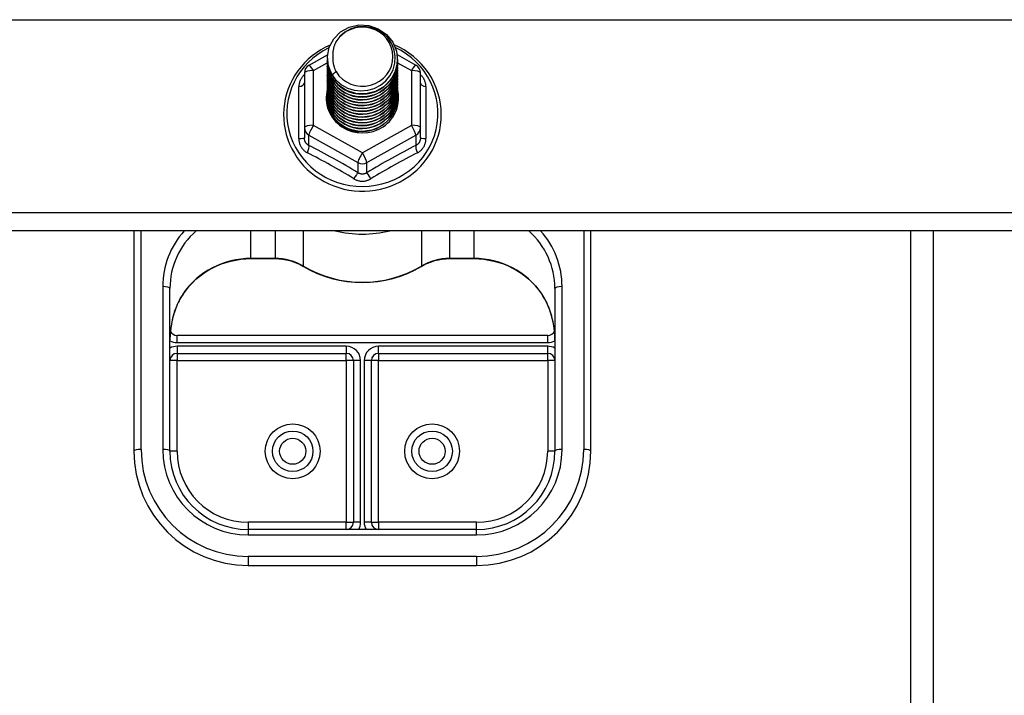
# Model space of a CAD drawing. Header units: inches. Extents: x 48.1 to 120.1, y 31.5 to 55.7.
# Tile 68 of 82: x 111.1 to 115.4, y 44.2 to 47.1. Entities that reach past the tile are written whole.
import ezdxf

# ---------------------------------------------------------------- set-up
doc = ezdxf.new("R2010")
doc.units = ezdxf.units.IN
doc.header["$MEASUREMENT"] = 0
doc.layers.add('Visible Edges(ANSI)', color=7, linetype='Continuous', lineweight=25)
doc.layers.add('Visible Tangent Edges(ANSI)', color=7, linetype='Continuous', lineweight=25)

msp = doc.modelspace()

# ---------------------------------------------------------------- linework, layer by layer
at = {"layer": 'Visible Edges(ANSI)'}
for p, q in [((112.3201, 46.9113), (112.401, 46.9565)), ((112.4003, 46.9415), (112.4003, 46.9419)), ((112.7058, 46.9569), (112.7876, 46.9113)), ((112.7074, 46.9352), (112.7074, 46.9356)), ((112.4003, 46.9289), (112.4003, 46.9293)), ((112.4003, 46.9164), (112.4003, 46.9168)), ((112.4003, 46.9038), (112.4003, 46.9043)), ((112.4003, 46.8913), (112.4003, 46.8917)), ((112.7074, 46.9227), (112.7074, 46.9231)), ((112.7074, 46.9101), (112.7074, 46.9105)), ((112.7074, 46.8976), (112.7074, 46.898)), ((112.2999, 46.8769), (112.2999, 46.6373)), ((112.4003, 46.8788), (112.4003, 46.8792)), ((112.4003, 46.8662), (112.4003, 46.8666)), ((112.4003, 46.8537), (112.4003, 46.8541)), ((112.7074, 46.885), (112.7074, 46.8854)), ((112.7074, 46.8725), (112.7074, 46.8729)), ((112.7074, 46.86), (112.7074, 46.8604)), ((112.7074, 46.8474), (112.7074, 46.8478)), ((112.8078, 46.6373), (112.8078, 46.8769)), ((112.4003, 46.8412), (112.4003, 46.8416)), ((112.4003, 46.8286), (112.4003, 46.829)), ((112.4003, 46.8161), (112.4003, 46.8165)), ((112.4003, 46.8035), (112.4003, 46.8039)), ((112.7074, 46.8349), (112.7074, 46.8353)), ((112.7074, 46.8223), (112.7074, 46.8228)), ((112.7074, 46.8098), (112.7074, 46.8102)), ((112.4003, 46.791), (112.4003, 46.7914)), ((112.4003, 46.7785), (112.4003, 46.7789)), ((112.4003, 46.7659), (112.4003, 46.7663)), ((112.7074, 46.7973), (112.7074, 46.7977)), ((112.7074, 46.7847), (112.7074, 46.7851)), ((112.7074, 46.7722), (112.7074, 46.7726)), ((112.2999, 46.6373), (112.2999, 46.5925)), ((112.8078, 46.5925), (112.8078, 46.6373)), ((112.5351, 46.6214), (112.5341, 46.6158)), ((118.5538, 46.1854), (64.5538, 46.1854)), ((111.5538, 46.1854), (111.5538, 45.22)), ((113.5538, 45.22), (113.5538, 46.1854)), ((115.0538, 42.0855), (115.0538, 46.1854)), ((112.0656, 46.0635), (112.1717, 46.0635)), ((112.9359, 46.0635), (113.042, 46.0635)), ((111.7113, 45.22), (111.7113, 45.9332)), ((113.3963, 45.9332), (113.3963, 45.22)), ((113.3649, 45.7274), (111.7428, 45.7274)), ((111.7428, 45.6486), (112.483, 45.6486)), ((112.6247, 45.6486), (113.3649, 45.6486)), ((112.5145, 45.6171), (112.5145, 44.909)), ((112.5932, 44.909), (112.5932, 45.6171)), ((113.0538, 44.8775), (112.0538, 44.8775)), ((112.0538, 44.72), (113.0538, 44.72))]:
    msp.add_line(p, q, dxfattribs=at)
at = {"layer": 'Visible Edges(ANSI)', "flags": 128}
for points in [[(112.4212, 46.8681), (112.4048, 46.9067), (112.4004, 46.9482), (112.4085, 46.9891), (112.4283, 47.0262), (112.4584, 47.0564), (112.4961, 47.0771), (112.5385, 47.0867), (112.5821, 47.0843), (112.6235, 47.0701), (112.6592, 47.0452), (112.6864, 47.0116), (112.7029, 46.9718), (112.7072, 46.9292), (112.6992, 46.8871), (112.6794, 46.8489), (112.6494, 46.8176), (112.6117, 46.7957), (112.5693, 46.7849), (112.5256, 46.7861), (112.4843, 46.7992), (112.4485, 46.8229), (112.4213, 46.8554), (112.4048, 46.8939), (112.4004, 46.9354)], [(112.4398, 46.8435), (112.4626, 46.8247), (112.4887, 46.8105), (112.5173, 46.8016), (112.5472, 46.7984), (112.5771, 46.801), (112.606, 46.8093), (112.6326, 46.8231), (112.6558, 46.8418), (112.6746, 46.8646), (112.6883, 46.8907), (112.6961, 46.919), (112.6978, 46.9482), (112.6933, 46.9771), (112.6826, 47.0045), (112.6663, 47.0291), (112.6451, 47.0498), (112.6198, 47.0657), (112.5917, 47.076), (112.5619, 47.0802), (112.532, 47.0782), (112.5033, 47.0699), (112.4773, 47.0557), (112.4551, 47.0364), (112.438, 47.0128)], [(112.4124, 46.9989), (112.3917, 46.989), (112.3716, 46.9778), (112.3524, 46.9654), (112.3341, 46.9517), (112.3168, 46.9369), (112.3005, 46.9209), (112.2854, 46.904), (112.2715, 46.8861), (112.2588, 46.8673), (112.2474, 46.8477), (112.2375, 46.8274), (112.2289, 46.8065), (112.2218, 46.7852), (112.2162, 46.7633), (112.2122, 46.7412), (112.2097, 46.7189), (112.2087, 46.6964), (112.2093, 46.6739), (112.2114, 46.6515), (112.2151, 46.6293), (112.2203, 46.6074), (112.227, 46.5859), (112.2352, 46.5649), (112.2448, 46.5445), (112.2559, 46.5247), (112.2682, 46.5057), (112.2818, 46.4876), (112.2967, 46.4704), (112.3127, 46.4542), (112.3297, 46.4391), (112.3478, 46.4251), (112.3668, 46.4124), (112.3866, 46.4009), (112.4072, 46.3907), (112.4284, 46.3819), (112.4502, 46.3744), (112.4724, 46.3684), (112.495, 46.3639), (112.5179, 46.3608), (112.5409, 46.3592), (112.5639, 46.3591), (112.587, 46.3605), (112.6098, 46.3634), (112.6325, 46.3678), (112.6547, 46.3736), (112.6766, 46.3808), (112.6979, 46.3895), (112.7185, 46.3995), (112.7384, 46.4109), (112.7575, 46.4235), (112.7757, 46.4373), (112.7929, 46.4523), (112.8091, 46.4683), (112.8241, 46.4854), (112.8378, 46.5034), (112.8504, 46.5223), (112.8615, 46.542), (112.8713, 46.5623), (112.8797, 46.5833), (112.8866, 46.6047), (112.892, 46.6266), (112.8959, 46.6488), (112.8982, 46.6711), (112.899, 46.6936)], [(112.438, 47.0128), (112.4367, 47.0103), (112.4355, 47.0077), (112.4343, 47.0052), (112.4332, 47.0026), (112.4322, 47), (112.4312, 46.9973), (112.4303, 46.9947), (112.4294, 46.992), (112.4286, 46.9893), (112.4279, 46.9866), (112.4272, 46.9838), (112.4266, 46.9811), (112.426, 46.9783), (112.4255, 46.9756), (112.4251, 46.9728), (112.4247, 46.97), (112.4244, 46.9672), (112.4242, 46.9644), (112.424, 46.9616), (112.4239, 46.9588), (112.4238, 46.956), (112.4239, 46.9532), (112.424, 46.9504), (112.4241, 46.9476)], [(112.899, 46.6936), (112.8981, 46.7178), (112.8954, 46.7419), (112.8909, 46.7658), (112.8846, 46.7892), (112.8766, 46.8122), (112.8669, 46.8345), (112.8556, 46.8561), (112.8427, 46.8768), (112.8283, 46.8965), (112.8124, 46.9152), (112.7953, 46.9327), (112.7768, 46.949), (112.7573, 46.964), (112.7366, 46.9775), (112.715, 46.9895), (112.6926, 47)], [(112.4003, 46.9415), (112.4004, 46.937), (112.4006, 46.9325), (112.4009, 46.928), (112.4014, 46.9236), (112.4021, 46.9192), (112.4029, 46.9147), (112.4038, 46.9104), (112.4049, 46.906), (112.4061, 46.9017), (112.4074, 46.8974), (112.4089, 46.8931), (112.4105, 46.8889), (112.4123, 46.8848), (112.4141, 46.8807), (112.4162, 46.8766), (112.4183, 46.8727), (112.4206, 46.8688), (112.423, 46.8649), (112.4255, 46.8611), (112.4281, 46.8574), (112.4309, 46.8538), (112.4337, 46.8503), (112.4367, 46.8468), (112.4398, 46.8435)], [(112.4003, 46.9289), (112.4016, 46.9098), (112.4055, 46.891), (112.412, 46.8729), (112.4209, 46.8557), (112.432, 46.8398), (112.4453, 46.8255), (112.4604, 46.813), (112.4771, 46.8024), (112.4951, 46.7941), (112.5141, 46.7881), (112.5338, 46.7846), (112.5538, 46.7836), (112.5739, 46.7851), (112.5936, 46.7892), (112.6126, 46.7957), (112.6306, 46.8045), (112.6473, 46.8156), (112.6624, 46.8286), (112.6756, 46.8435), (112.6868, 46.8599), (112.6957, 46.8776), (112.7021, 46.8962), (112.7061, 46.9155), (112.7074, 46.9352)], [(112.4241, 46.9476), (112.424, 46.9448), (112.4239, 46.942), (112.4239, 46.9392), (112.424, 46.9364), (112.4241, 46.9336), (112.4243, 46.9308), (112.4245, 46.928), (112.4248, 46.9252), (112.4252, 46.9225), (112.4257, 46.9197), (112.4262, 46.9169), (112.4267, 46.9142), (112.4274, 46.9114), (112.4281, 46.9087), (112.4288, 46.906), (112.4296, 46.9033), (112.4305, 46.9006), (112.4315, 46.898), (112.4325, 46.8953), (112.4335, 46.8927), (112.4346, 46.8901), (112.4358, 46.8876), (112.437, 46.885), (112.4383, 46.8825)], [(112.4003, 46.9164), (112.4016, 46.8973), (112.4055, 46.8785), (112.412, 46.8603), (112.4209, 46.8432), (112.432, 46.8273), (112.4453, 46.813), (112.4604, 46.8004), (112.4771, 46.7899), (112.4951, 46.7816), (112.5141, 46.7756), (112.5338, 46.772), (112.5538, 46.771), (112.5739, 46.7726), (112.5936, 46.7766), (112.6126, 46.7831), (112.6306, 46.792), (112.6473, 46.803), (112.6624, 46.8161), (112.6756, 46.831), (112.6868, 46.8474), (112.6957, 46.865), (112.7021, 46.8837), (112.7061, 46.903), (112.7074, 46.9227)], [(112.4003, 46.9038), (112.4016, 46.8847), (112.4055, 46.8659), (112.412, 46.8478), (112.4209, 46.8306), (112.432, 46.8148), (112.4453, 46.8004), (112.4604, 46.7879), (112.4771, 46.7773), (112.4951, 46.769), (112.5141, 46.763), (112.5338, 46.7595), (112.5538, 46.7585), (112.5739, 46.76), (112.5936, 46.7641), (112.6126, 46.7706), (112.6306, 46.7794), (112.6473, 46.7905), (112.6624, 46.8036), (112.6756, 46.8184), (112.6868, 46.8348), (112.6957, 46.8525), (112.7021, 46.8712), (112.7061, 46.8905), (112.7074, 46.9101)], [(112.4003, 46.8913), (112.4016, 46.8722), (112.4055, 46.8534), (112.412, 46.8353), (112.4209, 46.8181), (112.432, 46.8022), (112.4453, 46.7879), (112.4604, 46.7753), (112.4771, 46.7648), (112.4951, 46.7565), (112.5141, 46.7505), (112.5338, 46.747), (112.5538, 46.746), (112.5739, 46.7475), (112.5936, 46.7515), (112.6126, 46.758), (112.6306, 46.7669), (112.6473, 46.778), (112.6624, 46.791), (112.6756, 46.8059), (112.6868, 46.8223), (112.6957, 46.84), (112.7021, 46.8586), (112.7061, 46.8779), (112.7074, 46.8976)], [(112.7072, 46.9291), (112.7067, 46.9089), (112.7034, 46.889), (112.6974, 46.8697), (112.6888, 46.8513), (112.6778, 46.8342), (112.6645, 46.8187), (112.6493, 46.805), (112.6323, 46.7934), (112.614, 46.7841), (112.5945, 46.7773), (112.5743, 46.773), (112.5537, 46.7715), (112.5332, 46.7725), (112.513, 46.7763), (112.4935, 46.7826), (112.4752, 46.7913), (112.4582, 46.8024), (112.443, 46.8156), (112.4298, 46.8306), (112.4188, 46.8471), (112.4102, 46.865), (112.4042, 46.8838), (112.4009, 46.9032), (112.4004, 46.9229)], [(112.7072, 46.9166), (112.7067, 46.8964), (112.7034, 46.8765), (112.6974, 46.8571), (112.6888, 46.8388), (112.6778, 46.8216), (112.6645, 46.8061), (112.6493, 46.7924), (112.6323, 46.7809), (112.614, 46.7716), (112.5945, 46.7648), (112.5743, 46.7605), (112.5537, 46.7589), (112.5332, 46.76), (112.513, 46.7637), (112.4935, 46.77), (112.4752, 46.7788), (112.4582, 46.7899), (112.443, 46.803), (112.4298, 46.818), (112.4188, 46.8346), (112.4102, 46.8525), (112.4042, 46.8713), (112.4009, 46.8907), (112.4004, 46.9103)], [(112.7072, 46.904), (112.7067, 46.8839), (112.7034, 46.8639), (112.6974, 46.8446), (112.6888, 46.8262), (112.6778, 46.8091), (112.6645, 46.7936), (112.6493, 46.7799), (112.6323, 46.7683), (112.614, 46.759), (112.5945, 46.7522), (112.5743, 46.748), (112.5537, 46.7464), (112.5332, 46.7475), (112.513, 46.7512), (112.4935, 46.7575), (112.4752, 46.7663), (112.4582, 46.7773), (112.443, 46.7905), (112.4298, 46.8055), (112.4188, 46.8221), (112.4102, 46.8399), (112.4042, 46.8587), (112.4009, 46.8781), (112.4004, 46.8978)], [(112.7072, 46.8915), (112.7067, 46.8713), (112.7034, 46.8514), (112.6974, 46.8321), (112.6888, 46.8137), (112.6778, 46.7966), (112.6645, 46.781), (112.6493, 46.7674), (112.6323, 46.7558), (112.614, 46.7465), (112.5945, 46.7397), (112.5743, 46.7354), (112.5537, 46.7338), (112.5332, 46.7349), (112.513, 46.7386), (112.4935, 46.745), (112.4752, 46.7537), (112.4582, 46.7648), (112.443, 46.7779), (112.4298, 46.7929), (112.4188, 46.8095), (112.4102, 46.8274), (112.4042, 46.8462), (112.4009, 46.8656), (112.4004, 46.8852)], [(112.4003, 46.8788), (112.4016, 46.8596), (112.4055, 46.8409), (112.412, 46.8227), (112.4209, 46.8056), (112.432, 46.7897), (112.4453, 46.7753), (112.4604, 46.7628), (112.4771, 46.7523), (112.4951, 46.7439), (112.5141, 46.738), (112.5338, 46.7344), (112.5538, 46.7334), (112.5739, 46.735), (112.5936, 46.739), (112.6126, 46.7455), (112.6306, 46.7544), (112.6473, 46.7654), (112.6624, 46.7785), (112.6756, 46.7933), (112.6868, 46.8098), (112.6957, 46.8274), (112.7021, 46.8461), (112.7061, 46.8654), (112.7074, 46.885)], [(112.4003, 46.8662), (112.4016, 46.8471), (112.4055, 46.8283), (112.412, 46.8102), (112.4209, 46.793), (112.432, 46.7771), (112.4453, 46.7628), (112.4604, 46.7503), (112.4771, 46.7397), (112.4951, 46.7314), (112.5141, 46.7254), (112.5338, 46.7219), (112.5538, 46.7209), (112.5739, 46.7224), (112.5936, 46.7265), (112.6126, 46.733), (112.6306, 46.7418), (112.6473, 46.7529), (112.6624, 46.7659), (112.6756, 46.7808), (112.6868, 46.7972), (112.6957, 46.8149), (112.7021, 46.8335), (112.7061, 46.8529), (112.7074, 46.8725)], [(112.4003, 46.8537), (112.4016, 46.8346), (112.4055, 46.8158), (112.412, 46.7977), (112.4209, 46.7805), (112.432, 46.7646), (112.4453, 46.7503), (112.4604, 46.7377), (112.4771, 46.7272), (112.4951, 46.7189), (112.5141, 46.7129), (112.5338, 46.7094), (112.5538, 46.7083), (112.5739, 46.7099), (112.5936, 46.7139), (112.6126, 46.7204), (112.6306, 46.7293), (112.6473, 46.7403), (112.6624, 46.7534), (112.6756, 46.7683), (112.6868, 46.7847), (112.6957, 46.8024), (112.7021, 46.821), (112.7061, 46.8403), (112.7074, 46.86)], [(112.4003, 46.8412), (112.4016, 46.822), (112.4055, 46.8032), (112.412, 46.7851), (112.4209, 46.768), (112.432, 46.7521), (112.4453, 46.7377), (112.4604, 46.7252), (112.4771, 46.7147), (112.4951, 46.7063), (112.5141, 46.7003), (112.5338, 46.6968), (112.5538, 46.6958), (112.5739, 46.6973), (112.5936, 46.7014), (112.6126, 46.7079), (112.6306, 46.7167), (112.6473, 46.7278), (112.6624, 46.7409), (112.6756, 46.7557), (112.6868, 46.7721), (112.6957, 46.7898), (112.7021, 46.8085), (112.7061, 46.8278), (112.7074, 46.8474)], [(112.7072, 46.879), (112.7067, 46.8588), (112.7034, 46.8388), (112.6974, 46.8195), (112.6888, 46.8011), (112.6778, 46.784), (112.6645, 46.7685), (112.6493, 46.7548), (112.6323, 46.7432), (112.614, 46.734), (112.5945, 46.7271), (112.5743, 46.7229), (112.5537, 46.7213), (112.5332, 46.7224), (112.513, 46.7261), (112.4935, 46.7324), (112.4752, 46.7412), (112.4582, 46.7522), (112.443, 46.7654), (112.4298, 46.7804), (112.4188, 46.797), (112.4102, 46.8148), (112.4042, 46.8336), (112.4009, 46.8531), (112.4004, 46.8727)], [(112.7072, 46.8664), (112.7067, 46.8462), (112.7034, 46.8263), (112.6974, 46.807), (112.6888, 46.7886), (112.6778, 46.7715), (112.6645, 46.756), (112.6493, 46.7423), (112.6323, 46.7307), (112.614, 46.7214), (112.5945, 46.7146), (112.5743, 46.7104), (112.5537, 46.7088), (112.5332, 46.7098), (112.513, 46.7136), (112.4935, 46.7199), (112.4752, 46.7286), (112.4582, 46.7397), (112.443, 46.7529), (112.4298, 46.7679), (112.4188, 46.7845), (112.4102, 46.8023), (112.4042, 46.8211), (112.4009, 46.8405), (112.4004, 46.8602)], [(112.7072, 46.8539), (112.7067, 46.8337), (112.7034, 46.8138), (112.6974, 46.7944), (112.6888, 46.7761), (112.6778, 46.759), (112.6645, 46.7434), (112.6493, 46.7297), (112.6323, 46.7182), (112.614, 46.7089), (112.5945, 46.7021), (112.5743, 46.6978), (112.5537, 46.6962), (112.5332, 46.6973), (112.513, 46.701), (112.4935, 46.7073), (112.4752, 46.7161), (112.4582, 46.7272), (112.443, 46.7403), (112.4298, 46.7553), (112.4188, 46.7719), (112.4102, 46.7898), (112.4042, 46.8086), (112.4009, 46.828), (112.4004, 46.8476)], [(112.4383, 46.8825), (112.4376, 46.8819), (112.4369, 46.8813), (112.4362, 46.8807), (112.4355, 46.8801), (112.4348, 46.8795), (112.434, 46.8789), (112.4333, 46.8783), (112.4326, 46.8777), (112.4319, 46.8771), (112.4312, 46.8765), (112.4305, 46.8759), (112.4298, 46.8753), (112.429, 46.8747), (112.4283, 46.8741), (112.4276, 46.8735), (112.4269, 46.8729), (112.4262, 46.8723), (112.4255, 46.8717), (112.4248, 46.8711), (112.424, 46.8705), (112.4233, 46.8699), (112.4226, 46.8693), (112.4219, 46.8687), (112.4212, 46.8681)], [(112.4003, 46.8286), (112.4016, 46.8095), (112.4055, 46.7907), (112.412, 46.7726), (112.4209, 46.7554), (112.432, 46.7395), (112.4453, 46.7252), (112.4604, 46.7126), (112.4771, 46.7021), (112.4951, 46.6938), (112.5141, 46.6878), (112.5338, 46.6843), (112.5538, 46.6833), (112.5739, 46.6848), (112.5936, 46.6889), (112.6126, 46.6954), (112.6306, 46.7042), (112.6473, 46.7153), (112.6624, 46.7283), (112.6756, 46.7432), (112.6868, 46.7596), (112.6957, 46.7773), (112.7021, 46.7959), (112.7061, 46.8152), (112.7074, 46.8349)], [(112.4003, 46.8161), (112.4016, 46.797), (112.4055, 46.7782), (112.412, 46.76), (112.4209, 46.7429), (112.432, 46.727), (112.4453, 46.7127), (112.4604, 46.7001), (112.4771, 46.6896), (112.4951, 46.6813), (112.5141, 46.6753), (112.5338, 46.6717), (112.5538, 46.6707), (112.5739, 46.6723), (112.5936, 46.6763), (112.6126, 46.6828), (112.6306, 46.6917), (112.6473, 46.7027), (112.6624, 46.7158), (112.6756, 46.7306), (112.6868, 46.7471), (112.6957, 46.7647), (112.7021, 46.7834), (112.7061, 46.8027), (112.7074, 46.8223)], [(112.4003, 46.8035), (112.4016, 46.7844), (112.4055, 46.7656), (112.412, 46.7475), (112.4209, 46.7303), (112.432, 46.7145), (112.4453, 46.7001), (112.4604, 46.6876), (112.4771, 46.677), (112.4951, 46.6687), (112.5141, 46.6627), (112.5338, 46.6592), (112.5538, 46.6582), (112.5739, 46.6597), (112.5936, 46.6638), (112.6126, 46.6703), (112.6306, 46.6791), (112.6473, 46.6902), (112.6624, 46.7032), (112.6756, 46.7181), (112.6868, 46.7345), (112.6957, 46.7522), (112.7021, 46.7709), (112.7061, 46.7902), (112.7074, 46.8098)], [(112.7072, 46.8414), (112.7067, 46.8212), (112.7034, 46.8012), (112.6974, 46.7819), (112.6888, 46.7635), (112.6778, 46.7464), (112.6645, 46.7309), (112.6493, 46.7172), (112.6323, 46.7056), (112.614, 46.6963), (112.5945, 46.6895), (112.5743, 46.6853), (112.5537, 46.6837), (112.5332, 46.6848), (112.513, 46.6885), (112.4935, 46.6948), (112.4752, 46.7036), (112.4582, 46.7146), (112.443, 46.7278), (112.4298, 46.7428), (112.4188, 46.7594), (112.4102, 46.7772), (112.4042, 46.796), (112.4009, 46.8154), (112.4004, 46.8351)], [(112.7072, 46.8288), (112.7067, 46.8086), (112.7034, 46.7887), (112.6974, 46.7694), (112.6888, 46.751), (112.6778, 46.7339), (112.6645, 46.7183), (112.6493, 46.7047), (112.6323, 46.6931), (112.614, 46.6838), (112.5945, 46.677), (112.5743, 46.6727), (112.5537, 46.6711), (112.5332, 46.6722), (112.513, 46.676), (112.4935, 46.6823), (112.4752, 46.691), (112.4582, 46.7021), (112.443, 46.7152), (112.4298, 46.7303), (112.4188, 46.7468), (112.4102, 46.7647), (112.4042, 46.7835), (112.4009, 46.8029), (112.4004, 46.8225)], [(112.7072, 46.8163), (112.7067, 46.7961), (112.7034, 46.7762), (112.6974, 46.7568), (112.6888, 46.7384), (112.6778, 46.7213), (112.6645, 46.7058), (112.6493, 46.6921), (112.6323, 46.6805), (112.614, 46.6713), (112.5945, 46.6644), (112.5743, 46.6602), (112.5537, 46.6586), (112.5332, 46.6597), (112.513, 46.6634), (112.4935, 46.6697), (112.4752, 46.6785), (112.4582, 46.6896), (112.443, 46.7027), (112.4298, 46.7177), (112.4188, 46.7343), (112.4102, 46.7522), (112.4042, 46.771), (112.4009, 46.7904), (112.4004, 46.81)], [(112.7072, 46.8037), (112.7067, 46.7836), (112.7034, 46.7636), (112.6974, 46.7443), (112.6888, 46.7259), (112.6778, 46.7088), (112.6645, 46.6933), (112.6493, 46.6796), (112.6323, 46.668), (112.614, 46.6587), (112.5945, 46.6519), (112.5743, 46.6477), (112.5537, 46.6461), (112.5332, 46.6471), (112.513, 46.6509), (112.4935, 46.6572), (112.4752, 46.6659), (112.4582, 46.677), (112.443, 46.6902), (112.4298, 46.7052), (112.4188, 46.7218), (112.4102, 46.7396), (112.4042, 46.7584), (112.4009, 46.7778), (112.4004, 46.7975)], [(112.4003, 46.791), (112.4016, 46.7719), (112.4055, 46.7531), (112.412, 46.735), (112.4209, 46.7178), (112.432, 46.7019), (112.4453, 46.6876), (112.4604, 46.675), (112.4771, 46.6645), (112.4951, 46.6562), (112.5141, 46.6502), (112.5338, 46.6467), (112.5538, 46.6457), (112.5739, 46.6472), (112.5936, 46.6512), (112.6126, 46.6577), (112.6306, 46.6666), (112.6473, 46.6776), (112.6624, 46.6907), (112.6756, 46.7056), (112.6868, 46.722), (112.6957, 46.7397), (112.7021, 46.7583), (112.7061, 46.7776), (112.7074, 46.7973)], [(112.4003, 46.7785), (112.4016, 46.7593), (112.4055, 46.7406), (112.412, 46.7224), (112.4209, 46.7053), (112.432, 46.6894), (112.4453, 46.675), (112.4604, 46.6625), (112.4771, 46.652), (112.4951, 46.6436), (112.5141, 46.6377), (112.5338, 46.6341), (112.5538, 46.6331), (112.5739, 46.6346), (112.5936, 46.6387), (112.6126, 46.6452), (112.6306, 46.6541), (112.6473, 46.6651), (112.6624, 46.6782), (112.6756, 46.693), (112.6868, 46.7094), (112.6957, 46.7271), (112.7021, 46.7458), (112.7061, 46.7651), (112.7074, 46.7847)], [(112.4003, 46.7659), (112.4016, 46.7468), (112.4055, 46.728), (112.412, 46.7099), (112.4209, 46.6927), (112.432, 46.6768), (112.4453, 46.6625), (112.4604, 46.65), (112.4771, 46.6394), (112.4951, 46.6311), (112.5141, 46.6251), (112.5338, 46.6216), (112.5538, 46.6206), (112.5739, 46.6221), (112.5936, 46.6262), (112.6126, 46.6327), (112.6306, 46.6415), (112.6473, 46.6526), (112.6624, 46.6656), (112.6756, 46.6805), (112.6868, 46.6969), (112.6957, 46.7146), (112.7021, 46.7332), (112.7061, 46.7525), (112.7074, 46.7722)], [(112.7072, 46.7912), (112.7067, 46.771), (112.7034, 46.7511), (112.6974, 46.7317), (112.6888, 46.7134), (112.6778, 46.6963), (112.6645, 46.6807), (112.6493, 46.6671), (112.6323, 46.6555), (112.614, 46.6462), (112.5945, 46.6394), (112.5743, 46.6351), (112.5537, 46.6335), (112.5332, 46.6346), (112.513, 46.6383), (112.4935, 46.6446), (112.4752, 46.6534), (112.4582, 46.6645), (112.443, 46.6776), (112.4298, 46.6926), (112.4188, 46.7092), (112.4102, 46.7271), (112.4042, 46.7459), (112.4009, 46.7653), (112.4004, 46.7849)], [(112.7072, 46.7787), (112.7067, 46.7585), (112.7034, 46.7385), (112.6974, 46.7192), (112.6888, 46.7008), (112.6778, 46.6837), (112.6645, 46.6682), (112.6493, 46.6545), (112.6323, 46.6429), (112.614, 46.6336), (112.5945, 46.6268), (112.5743, 46.6226), (112.5537, 46.621), (112.5332, 46.6221), (112.513, 46.6258), (112.4935, 46.6321), (112.4752, 46.6409), (112.4582, 46.6519), (112.443, 46.6651), (112.4298, 46.6801), (112.4188, 46.6967), (112.4102, 46.7145), (112.4042, 46.7333), (112.4009, 46.7527), (112.4004, 46.7724)], [(112.5341, 46.6158), (112.5272, 46.6169), (112.5203, 46.6184), (112.5136, 46.6201), (112.5069, 46.6221), (112.5003, 46.6243), (112.4939, 46.6269), (112.4876, 46.6297), (112.4814, 46.6329), (112.4753, 46.6363), (112.4694, 46.6399), (112.4637, 46.6438), (112.4582, 46.6479), (112.4529, 46.6523), (112.4478, 46.6569), (112.443, 46.6617), (112.4383, 46.6667), (112.4339, 46.6719), (112.4298, 46.6774), (112.4259, 46.683), (112.4223, 46.6887), (112.4189, 46.6946), (112.4159, 46.7006), (112.4131, 46.7068), (112.4106, 46.7131)], [(111.7689, 45.9086), (111.7814, 45.9259), (111.7951, 45.9425), (111.8098, 45.9582), (111.8254, 45.973), (111.842, 45.9869), (111.8595, 45.9997), (111.8777, 46.0115), (111.8967, 46.0222), (111.9164, 46.0317), (111.9366, 46.0401), (111.9573, 46.0472), (111.9785, 46.053), (112, 46.0576), (112.0217, 46.0609), (112.0436, 46.0629), (112.0656, 46.0635)], [(112.1717, 46.0635), (112.1881, 46.063), (112.2044, 46.0613), (112.2205, 46.0586), (112.2364, 46.0548), (112.252, 46.05), (112.2672, 46.0441), (112.2819, 46.0373), (112.2961, 46.0295)], [(112.2961, 46.0295), (112.3256, 46.0132), (112.3561, 45.999), (112.3876, 45.9868), (112.4199, 45.9768), (112.4528, 45.969), (112.4862, 45.9633), (112.52, 45.96), (112.5538, 45.9588), (112.5877, 45.96), (112.6214, 45.9633), (112.6548, 45.969), (112.6877, 45.9768), (112.72, 45.9868), (112.7515, 45.999), (112.7821, 46.0132), (112.8116, 46.0295)], [(112.8116, 46.0295), (112.8258, 46.0373), (112.8405, 46.0441), (112.8557, 46.05), (112.8713, 46.0548), (112.8871, 46.0586), (112.9033, 46.0613), (112.9196, 46.063), (112.9359, 46.0635)], [(113.042, 46.0635), (113.064, 46.0629), (113.0859, 46.0609), (113.1077, 46.0576), (113.1292, 46.053), (113.1503, 46.0472), (113.1711, 46.0401), (113.1913, 46.0317), (113.2109, 46.0222), (113.2299, 46.0115), (113.2482, 45.9997), (113.2656, 45.9869), (113.2822, 45.973), (113.2979, 45.9582), (113.3126, 45.9425), (113.3262, 45.9259), (113.3388, 45.9086)], [(111.7689, 45.9086), (111.762, 45.8978), (111.7554, 45.8865), (111.7436, 45.8628), (111.7337, 45.838), (111.7256, 45.8124), (111.7193, 45.7862), (111.7148, 45.7596), (111.7122, 45.7327), (111.7113, 45.7059)], [(113.3963, 45.7059), (113.3955, 45.7327), (113.3928, 45.7596), (113.3883, 45.7862), (113.3821, 45.8124), (113.374, 45.838), (113.364, 45.8628), (113.3522, 45.8865), (113.3457, 45.8978), (113.3388, 45.9086)]]:
    msp.add_lwpolyline(points, dxfattribs=at)
at = {"layer": 'Visible Edges(ANSI)'}
for centre in [(112.2487, 45.22), (112.8589, 45.22)]:
    msp.add_circle(centre, 0.0886, dxfattribs=at)
for centre, radius, start, end in [((112.3393, 46.8769), 0.0394, 119.1745, 180), ((112.7684, 46.8769), 0.0394, 0, 60.8255), ((111.7428, 45.7589), 0.0315, 201.1481, 270), ((113.3649, 45.7589), 0.0315, 270, 338.8519), ((111.7428, 45.6171), 0.0315, 90, 180), ((112.483, 45.6171), 0.0315, 0, 90), ((112.6247, 45.6171), 0.0315, 90, 180), ((113.3649, 45.6171), 0.0315, 0, 90), ((112.0538, 45.22), 0.5, 180, 270), ((112.0538, 45.22), 0.3425, 180, 270), ((113.0538, 45.22), 0.3425, 270, 0), ((113.0538, 45.22), 0.5, 270, 0), ((112.483, 44.909), 0.0315, 270, 0), ((112.6247, 44.909), 0.0315, 180, 270)]:
    msp.add_arc(centre, radius, start, end, dxfattribs=at)
for centre, major_axis, start_param, end_param in [((112.5538, 46.9479), (0.1339, 0), 3.671471, 8.899926), ((112.5538, 46.9429), (0.1535, 0), 3.669461, 3.875388), ((112.5538, 46.7671), (-0.1585, 0), 6.033204, 9.676411)]:
    msp.add_ellipse(centre, major_axis=major_axis, ratio=0.966998, start_param=start_param, end_param=end_param, dxfattribs=at)
at = {"layer": 'Visible Tangent Edges(ANSI)'}
for p, q in [((64.5538, 47.1099), (118.5538, 47.1099)), ((112.3393, 46.8869), (112.4003, 46.921)), ((112.7074, 46.921), (112.7684, 46.8869)), ((112.3393, 46.6473), (112.3393, 46.8869)), ((112.7684, 46.8869), (112.7684, 46.6473)), ((112.2757, 46.5896), (112.2757, 46.8168)), ((112.832, 46.8168), (112.832, 46.5896)), ((112.5538, 46.5275), (112.3393, 46.6473)), ((112.7684, 46.6473), (112.5538, 46.5275)), ((112.3196, 46.6043), (112.5341, 46.4845)), ((112.3196, 46.5595), (112.3196, 46.6043)), ((112.5735, 46.4845), (112.7881, 46.6043)), ((112.7881, 46.6043), (112.7881, 46.5595)), ((112.5341, 46.4845), (112.5341, 46.4397)), ((112.5735, 46.4397), (112.5735, 46.4845)), ((118.5538, 46.2638), (64.5538, 46.2638)), ((111.5853, 45.228), (111.5853, 46.1854)), ((112.0656, 46.0646), (112.0656, 46.1854)), ((112.1717, 46.1854), (112.1717, 46.0646)), ((112.2957, 46.0306), (112.2957, 46.1854)), ((112.812, 46.1854), (112.812, 46.0306)), ((112.9359, 46.0646), (112.9359, 46.1854)), ((113.042, 46.1854), (113.042, 46.0646)), ((113.5223, 46.1854), (113.5223, 45.228)), ((114.9548, 42.0855), (114.9548, 46.1854)), ((112.0656, 46.0646), (112.0656, 46.0635)), ((112.1717, 46.0646), (112.0656, 46.0646)), ((112.1717, 46.0646), (112.1717, 46.0635)), ((112.9359, 46.0646), (112.9359, 46.0635)), ((113.042, 46.0646), (112.9359, 46.0646)), ((113.042, 46.0646), (113.042, 46.0635)), ((111.6798, 45.9412), (111.6798, 45.228)), ((113.4278, 45.228), (113.4278, 45.9412)), ((111.7428, 45.6959), (111.7428, 45.7274)), ((113.3649, 45.6959), (113.3649, 45.7274)), ((111.7428, 45.6959), (113.3649, 45.6959)), ((112.483, 45.6801), (111.7428, 45.6801)), ((111.7428, 45.6801), (111.7428, 45.6486)), ((111.7428, 45.6486), (111.7428, 45.6171)), ((112.483, 45.6801), (112.483, 45.6486)), ((112.483, 45.6171), (112.483, 45.6486)), ((112.6247, 45.6486), (112.6247, 45.6801)), ((113.3649, 45.6801), (112.6247, 45.6801)), ((112.6247, 45.6486), (112.6247, 45.6171)), ((113.3649, 45.6486), (113.3649, 45.6801)), ((113.3649, 45.6171), (113.3649, 45.6486)), ((111.7428, 45.6171), (111.7113, 45.6171)), ((111.7428, 45.6171), (112.483, 45.6171)), ((111.7428, 45.22), (111.7428, 45.6171)), ((112.483, 45.6171), (112.483, 44.909)), ((112.5145, 45.6171), (112.483, 45.6171)), ((112.546, 45.6171), (112.5145, 45.6171)), ((112.546, 44.909), (112.546, 45.6171)), ((112.5932, 45.6171), (112.5617, 45.6171)), ((112.5617, 45.6171), (112.5617, 44.909)), ((112.6247, 45.6171), (112.5932, 45.6171)), ((112.6247, 45.6171), (113.3649, 45.6171)), ((112.6247, 44.909), (112.6247, 45.6171)), ((113.3649, 45.6171), (113.3649, 45.22)), ((113.3963, 45.6171), (113.3649, 45.6171)), ((111.7428, 45.22), (111.7113, 45.22)), ((113.3963, 45.22), (113.3649, 45.22)), ((112.483, 44.909), (112.0538, 44.909)), ((112.0538, 44.909), (112.0538, 44.8775)), ((112.483, 44.8775), (112.483, 44.909)), ((112.483, 44.909), (112.5145, 44.909)), ((112.546, 44.909), (112.5145, 44.909)), ((112.5932, 44.909), (112.5617, 44.909)), ((112.5932, 44.909), (112.6247, 44.909)), ((113.0538, 44.909), (112.6247, 44.909)), ((112.6247, 44.909), (112.6247, 44.8775)), ((113.0538, 44.8775), (113.0538, 44.909)), ((112.0538, 44.8775), (112.0538, 44.854)), ((113.0538, 44.854), (113.0538, 44.8775)), ((112.0538, 44.854), (113.0538, 44.854)), ((113.0538, 44.7595), (112.0538, 44.7595)), ((112.0538, 44.7595), (112.0538, 44.72)), ((113.0538, 44.7595), (113.0538, 44.72))]:
    msp.add_line(p, q, dxfattribs=at)
at = {"layer": 'Visible Tangent Edges(ANSI)', "flags": 128}
for points in [[(112.2999, 46.8694), (112.298, 46.8676), (112.2962, 46.8658), (112.2945, 46.8639), (112.2928, 46.862), (112.2912, 46.86), (112.2896, 46.8579), (112.2882, 46.8558), (112.2868, 46.8537), (112.2854, 46.8516), (112.2842, 46.8494), (112.283, 46.8471), (112.2819, 46.8449), (112.2809, 46.8426), (112.28, 46.8403), (112.2792, 46.838), (112.2785, 46.8357), (112.2778, 46.8333), (112.2772, 46.831), (112.2768, 46.8286), (112.2764, 46.8262), (112.2761, 46.8238), (112.2758, 46.8215), (112.2757, 46.8191), (112.2757, 46.8168)], [(112.832, 46.8168), (112.832, 46.8191), (112.8318, 46.8215), (112.8316, 46.8238), (112.8313, 46.8262), (112.8309, 46.8286), (112.8304, 46.831), (112.8298, 46.8333), (112.8292, 46.8357), (112.8284, 46.838), (112.8276, 46.8403), (112.8267, 46.8426), (112.8257, 46.8449), (112.8246, 46.8471), (112.8235, 46.8494), (112.8222, 46.8516), (112.8209, 46.8537), (112.8195, 46.8558), (112.818, 46.8579), (112.8165, 46.86), (112.8149, 46.862), (112.8132, 46.8639), (112.8115, 46.8658), (112.8096, 46.8676), (112.8078, 46.8694)], [(112.2757, 46.5896), (112.2757, 46.5863), (112.2759, 46.583), (112.2763, 46.5798), (112.2768, 46.5766), (112.2774, 46.5734), (112.2782, 46.5702), (112.2791, 46.5671), (112.2802, 46.5641), (112.2813, 46.5611), (112.2827, 46.5582), (112.2841, 46.5553), (112.2857, 46.5525), (112.2874, 46.5498), (112.2892, 46.5472), (112.2911, 46.5447), (112.2932, 46.5423), (112.2953, 46.54), (112.2976, 46.5378), (112.3, 46.5357), (112.3024, 46.5337), (112.305, 46.5318), (112.3076, 46.5301), (112.3102, 46.5285), (112.313, 46.527)], [(112.3196, 46.5595), (112.3181, 46.5602), (112.3167, 46.561), (112.3153, 46.5618), (112.314, 46.5628), (112.3127, 46.5638), (112.3115, 46.5648), (112.3103, 46.5659), (112.3091, 46.5671), (112.3081, 46.5684), (112.307, 46.5697), (112.3061, 46.5711), (112.3052, 46.5725), (112.3043, 46.5739), (112.3036, 46.5755), (112.3029, 46.577), (112.3023, 46.5786), (112.3017, 46.5803), (112.3012, 46.5819), (112.3008, 46.5836), (112.3005, 46.5854), (112.3002, 46.5871), (112.3, 46.5889), (112.2999, 46.5907), (112.2999, 46.5925)], [(112.8078, 46.5925), (112.8077, 46.5907), (112.8076, 46.5889), (112.8074, 46.5871), (112.8072, 46.5854), (112.8068, 46.5836), (112.8064, 46.5819), (112.8059, 46.5803), (112.8054, 46.5786), (112.8048, 46.577), (112.8041, 46.5755), (112.8033, 46.5739), (112.8025, 46.5725), (112.8016, 46.5711), (112.8006, 46.5697), (112.7996, 46.5684), (112.7985, 46.5671), (112.7974, 46.5659), (112.7962, 46.5648), (112.795, 46.5638), (112.7937, 46.5628), (112.7923, 46.5618), (112.7909, 46.561), (112.7895, 46.5602), (112.7881, 46.5595)], [(112.7947, 46.527), (112.7974, 46.5285), (112.8001, 46.5301), (112.8027, 46.5318), (112.8052, 46.5337), (112.8077, 46.5357), (112.8101, 46.5378), (112.8123, 46.54), (112.8145, 46.5423), (112.8165, 46.5447), (112.8184, 46.5472), (112.8203, 46.5498), (112.822, 46.5525), (112.8235, 46.5553), (112.825, 46.5582), (112.8263, 46.5611), (112.8275, 46.5641), (112.8285, 46.5671), (112.8295, 46.5702), (112.8302, 46.5734), (112.8309, 46.5766), (112.8314, 46.5798), (112.8317, 46.583), (112.8319, 46.5863), (112.832, 46.5896)], [(112.5165, 46.4134), (112.5193, 46.4118), (112.5222, 46.4103), (112.5252, 46.4089), (112.5282, 46.4076), (112.5313, 46.4065), (112.5345, 46.4055), (112.5376, 46.4047), (112.5408, 46.404), (112.5441, 46.4035), (112.5473, 46.4031), (112.5506, 46.4029), (112.5539, 46.4028), (112.5571, 46.4029), (112.5604, 46.4031), (112.5637, 46.4035), (112.5669, 46.404), (112.5701, 46.4047), (112.5732, 46.4055), (112.5764, 46.4065), (112.5795, 46.4076), (112.5825, 46.4089), (112.5855, 46.4103), (112.5883, 46.4118), (112.5912, 46.4134)], [(112.5735, 46.4397), (112.572, 46.4388), (112.5705, 46.4379), (112.5689, 46.4371), (112.5673, 46.4364), (112.5657, 46.4358), (112.5641, 46.4352), (112.5624, 46.4347), (112.5607, 46.4344), (112.559, 46.4341), (112.5573, 46.4338), (112.5556, 46.4337), (112.5538, 46.4337), (112.5521, 46.4337), (112.5504, 46.4338), (112.5487, 46.4341), (112.547, 46.4344), (112.5453, 46.4347), (112.5436, 46.4352), (112.542, 46.4358), (112.5403, 46.4364), (112.5387, 46.4371), (112.5372, 46.4379), (112.5356, 46.4388), (112.5341, 46.4397)], [(111.7692, 45.9096), (111.7644, 45.9022), (111.7598, 45.8947), (111.7554, 45.887), (111.7512, 45.8791), (111.7472, 45.8711), (111.7435, 45.8629), (111.74, 45.8547), (111.7366, 45.8464), (111.7335, 45.838), (111.7306, 45.8295), (111.728, 45.8209), (111.7255, 45.8123), (111.7232, 45.8036), (111.7211, 45.7949), (111.7192, 45.7861), (111.7176, 45.7772), (111.7161, 45.7683), (111.7148, 45.7594), (111.7137, 45.7505), (111.7129, 45.7416), (111.7122, 45.7326), (111.7117, 45.7237), (111.7114, 45.7148), (111.7113, 45.7059)], [(113.3963, 45.7059), (113.3963, 45.7148), (113.396, 45.7237), (113.3955, 45.7326), (113.3948, 45.7416), (113.3939, 45.7505), (113.3928, 45.7594), (113.3916, 45.7683), (113.3901, 45.7772), (113.3884, 45.7861), (113.3865, 45.7949), (113.3845, 45.8036), (113.3822, 45.8123), (113.3797, 45.8209), (113.377, 45.8295), (113.3741, 45.838), (113.371, 45.8464), (113.3677, 45.8547), (113.3642, 45.8629), (113.3604, 45.8711), (113.3564, 45.8791), (113.3523, 45.887), (113.3479, 45.8947), (113.3433, 45.9022), (113.3385, 45.9096)]]:
    msp.add_lwpolyline(points, dxfattribs=at)
at = {"layer": 'Visible Tangent Edges(ANSI)'}
for centre, radius in [((112.2487, 45.22), 0.1201), ((112.8589, 45.22), 0.1201), ((112.2487, 45.22), 0.0571), ((112.8589, 45.22), 0.0571)]:
    msp.add_circle(centre, radius, dxfattribs=at)
for centre, radius, start, end in [((111.7428, 45.7589), 0.063, 240, 270), ((113.3649, 45.7589), 0.063, 270, 300), ((111.7428, 45.6171), 0.063, 90, 120), ((112.483, 45.6171), 0.063, 0, 90), ((112.6247, 45.6171), 0.063, 90, 180), ((113.3649, 45.6171), 0.063, 60, 90), ((112.0538, 45.228), 0.4685, 180, 270), ((112.0538, 45.228), 0.374, 180, 270), ((112.0538, 45.22), 0.311, 180, 270), ((113.0538, 45.228), 0.4685, 270, 0), ((113.0538, 45.228), 0.374, 270, 0), ((113.0538, 45.22), 0.311, 270, 0), ((112.483, 44.909), 0.063, 330, 0), ((112.6247, 44.909), 0.063, 180, 210)]:
    msp.add_arc(centre, radius, start, end, dxfattribs=at)
for centre, major_axis, ratio, start_param, end_param in [((112.5538, 46.6996), (0.3308, 0), 0.966998, 2.028566, 7.403327), ((112.3393, 46.8769), (-0.0192, 0.0344), 0.127392, 4.936728, 6.283185), ((112.7684, 46.8769), (0.0192, 0.0344), 0.127392, 0, 1.346458), ((112.3393, 46.8769), (-0.0394, 0), 0.254784, 4.712389, 6.283185), ((112.7684, 46.8769), (0.0394, 0), 0.254784, 0, 1.570796), ((112.2605, 46.8321), (0.0394, 0), 0.420933, 5.107073, 6.283185), ((112.8471, 46.8321), (-0.0394, 0), 0.420933, 0, 1.176113), ((112.3393, 46.6373), (-0.0394, 0), 0.254784, 4.712389, 6.283185), ((112.3393, 46.6373), (-0.0394, 0), 0.966998, 0, 1.047198), ((112.3393, 46.6373), (-0.0192, -0.0344), 0.127392, 4.48805, 6.058847), ((112.7684, 46.6373), (0.0394, 0), 0.254784, 0, 1.570796), ((112.7684, 46.6373), (0.0192, -0.0344), 0.127392, 0.224339, 1.795135), ((112.7684, 46.6373), (0.0394, 0), 0.966998, 5.235988, 6.283185), ((112.2605, 46.5925), (0.0394, 0), 0.080687, 5.107073, 6.283185), ((112.8471, 46.5925), (-0.0394, 0), 0.080687, 0, 1.176113), ((112.2999, 46.5265), (0.0178, 0.0351), 0.295528, 4.874003, 6.050115), ((112.4269, 46.323), (-0.6046, 0.361), 0.220649, 4.666525, 5.020223), ((112.6808, 46.323), (-0.6046, -0.361), 0.220649, 4.404555, 4.758253), ((112.8078, 46.5265), (-0.0178, 0.0351), 0.295528, 0.23307, 1.409183), ((112.4147, 46.3027), (0.5734, -0.3423), 0.220649, 1.524932, 1.878631), ((112.5538, 46.5175), (-0.0192, -0.0344), 0.127392, 4.48805, 6.058847), ((112.5538, 46.5175), (0.0192, -0.0344), 0.127392, 0.224339, 1.795135), ((112.6929, 46.3027), (0.5734, 0.3423), 0.220649, 1.262962, 1.61666), ((112.5538, 46.5175), (0.0394, 0), 0.966998, 4.18879, 5.235988), ((112.5145, 46.4068), (0.0205, 0.0336), 0.044718, 0.222707, 1.398819), ((112.5932, 46.4068), (-0.0205, 0.0336), 0.044718, 4.884366, 6.060479), ((112.0656, 45.9412), (-0.3858, 0), 0.966998, 5.569665, 6.283185), ((112.0656, 45.9332), (-0.3543, 0), 0.966998, 5.455899, 6.283185), ((112.5538, 46.647), (0.4921, 0), 0.966998, 4.466864, 4.957914), ((113.042, 45.9332), (0.3543, 0), 0.966998, 0, 0.827287), ((113.042, 45.9412), (0.3858, 0), 0.966998, 0, 0.71352), ((112.0656, 45.7219), (-0.3543, 0), 0.966998, 4.712389, 5.703682), ((112.1717, 45.8361), (-0.2362, 0), 0.966998, 4.160149, 4.712389), ((112.3122, 46.0565), (-0.0161, -0.0271), 0.133659, 6.062525, 6.283185), ((112.5538, 46.4358), (-0.4921, 0), 0.966998, 1.018556, 2.123037), ((112.7955, 46.0565), (0.0161, -0.0271), 0.133659, 0, 0.220661), ((112.9359, 45.8361), (-0.2362, 0), 0.966998, 4.712389, 5.264629), ((113.042, 45.7219), (-0.3543, 0), 0.966998, 3.721096, 4.712389), ((111.6798, 45.9332), (0.0315, 0), 0.254784, 0, 1.570796), ((113.4278, 45.9332), (-0.0315, 0), 0.254784, 4.712389, 6.283185), ((111.7428, 45.9262), (0.0261, -0.0177), 0.213186, 0, 0.143295), ((113.3649, 45.9262), (-0.0261, -0.0177), 0.213186, 6.139891, 6.283185), ((111.5853, 45.22), (-0.0315, 0), 0.254784, 4.712389, 6.283185), ((111.6798, 45.22), (0.0315, 0), 0.254784, 0, 1.570796), ((113.4278, 45.22), (-0.0315, 0), 0.254784, 4.712389, 6.283185), ((113.5223, 45.22), (0.0315, 0), 0.254784, 0, 1.570796)]:
    msp.add_ellipse(centre, major_axis=major_axis, ratio=ratio, start_param=start_param, end_param=end_param, dxfattribs=at)

doc.saveas('drawing.dxf')
